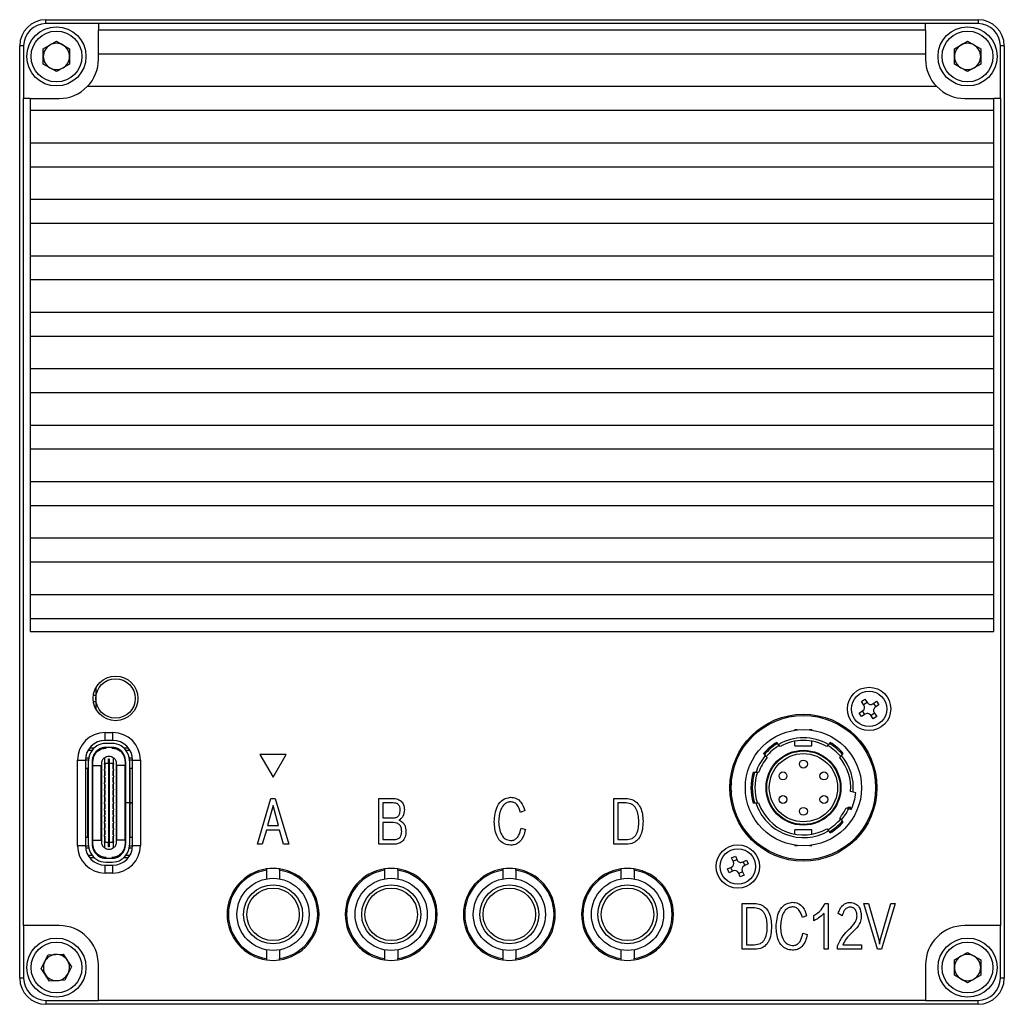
# Model space of a CAD drawing. Header units: millimetres. Extents: x 0 to 14371, y -50 to 237.
# Tile 4 of 4: x 14296 to 14371, y 101 to 176. Entities that reach past the tile are written whole.
import ezdxf

# ---------------------------------------------------------------- set-up
doc = ezdxf.new("R2010")
doc.units = ezdxf.units.MM
doc.layers.add('粗实线', color=7, linetype='Continuous', lineweight=50)

msp = doc.modelspace()

# ---------------------------------------------------------------- linework, layer by layer
at = {"layer": '粗实线', "lineweight": 30}
for p, q in [((14297.574, 175.373), (14297.574, 175.673)), ((14297.574, 175.673), (14368.574, 175.673)), ((14368.574, 175.673), (14368.574, 175.373)), ((14301.574, 175.373), (14297.574, 175.373)), ((14364.574, 175.373), (14301.574, 175.373)), ((14301.574, 175.373), (14301.574, 174.873)), ((14364.574, 174.873), (14301.574, 174.873)), ((14301.574, 173.073), (14301.574, 174.873)), ((14364.574, 174.873), (14364.574, 175.373)), ((14368.574, 175.373), (14364.574, 175.373)), ((14364.574, 174.873), (14364.574, 173.073)), ((14297.374, 173.451), (14298.374, 174.028)), ((14298.374, 174.028), (14299.374, 173.451)), ((14366.774, 173.451), (14367.774, 174.028)), ((14367.774, 174.028), (14368.774, 173.451)), ((14295.574, 102.673), (14295.574, 173.673)), ((14295.874, 173.673), (14295.574, 173.673)), ((14295.874, 173.673), (14295.874, 169.673)), ((14297.374, 172.296), (14297.374, 173.451)), ((14299.374, 173.451), (14299.374, 172.296)), ((14366.774, 172.296), (14366.774, 173.451)), ((14368.774, 173.451), (14368.774, 172.296)), ((14370.574, 173.673), (14370.274, 173.673)), ((14370.274, 169.673), (14370.274, 173.673)), ((14370.574, 173.673), (14370.574, 102.673)), ((14301.574, 173.073), (14364.574, 173.073)), ((14301.574, 172.673), (14301.574, 173.073)), ((14364.574, 173.073), (14364.574, 172.673)), ((14298.374, 171.719), (14297.374, 172.296)), ((14299.374, 172.296), (14298.374, 171.719)), ((14367.774, 171.719), (14366.774, 172.296)), ((14368.774, 172.296), (14367.774, 171.719)), ((14365.432, 170.573), (14300.716, 170.573)), ((14295.874, 106.673), (14295.874, 169.673)), ((14296.374, 169.673), (14295.874, 169.673)), ((14296.374, 169.673), (14296.374, 168.773)), ((14296.374, 169.673), (14298.574, 169.673)), ((14367.574, 169.673), (14369.774, 169.673)), ((14369.774, 168.773), (14369.774, 169.673)), ((14370.274, 169.673), (14369.774, 169.673)), ((14370.274, 169.673), (14370.274, 106.673)), ((14296.374, 168.773), (14369.774, 168.773)), ((14296.374, 168.773), (14296.374, 166.273)), ((14369.774, 166.273), (14369.774, 168.773)), ((14369.774, 166.273), (14296.374, 166.273)), ((14296.374, 166.273), (14296.374, 164.473)), ((14369.774, 164.473), (14369.774, 166.273)), ((14296.374, 164.473), (14369.774, 164.473)), ((14296.374, 164.473), (14296.374, 161.973)), ((14369.774, 161.973), (14369.774, 164.473)), ((14296.374, 161.973), (14296.374, 160.173)), ((14369.774, 161.973), (14296.374, 161.973)), ((14369.774, 160.173), (14369.774, 161.973)), ((14296.374, 160.173), (14369.774, 160.173)), ((14296.374, 160.173), (14296.374, 157.673)), ((14369.774, 157.673), (14369.774, 160.173)), ((14296.374, 157.673), (14296.374, 155.873)), ((14369.774, 157.673), (14296.374, 157.673)), ((14369.774, 155.873), (14369.774, 157.673)), ((14296.374, 155.873), (14369.774, 155.873)), ((14296.374, 155.873), (14296.374, 153.373)), ((14369.774, 153.373), (14369.774, 155.873)), ((14296.374, 153.373), (14296.374, 151.573)), ((14369.774, 153.373), (14296.374, 153.373)), ((14369.774, 151.573), (14369.774, 153.373)), ((14296.374, 151.573), (14369.774, 151.573)), ((14296.374, 151.573), (14296.374, 149.073)), ((14369.774, 149.073), (14369.774, 151.573)), ((14296.374, 149.073), (14296.374, 147.273)), ((14369.774, 149.073), (14296.374, 149.073)), ((14369.774, 147.273), (14369.774, 149.073)), ((14296.374, 147.273), (14369.774, 147.273)), ((14296.374, 147.273), (14296.374, 144.773)), ((14369.774, 144.773), (14369.774, 147.273)), ((14296.374, 144.773), (14296.374, 142.973)), ((14369.774, 144.773), (14296.374, 144.773)), ((14369.774, 142.973), (14369.774, 144.773)), ((14296.374, 142.973), (14369.774, 142.973)), ((14296.374, 142.973), (14296.374, 140.473)), ((14369.774, 140.473), (14369.774, 142.973)), ((14369.774, 140.473), (14296.374, 140.473)), ((14296.374, 140.473), (14296.374, 138.673)), ((14369.774, 138.673), (14369.774, 140.473)), ((14296.374, 138.673), (14369.774, 138.673)), ((14296.374, 138.673), (14296.374, 136.173)), ((14369.774, 136.173), (14369.774, 138.673)), ((14369.774, 136.173), (14296.374, 136.173)), ((14296.374, 136.173), (14296.374, 134.373)), ((14369.774, 134.373), (14369.774, 136.173)), ((14296.374, 134.373), (14369.774, 134.373)), ((14296.374, 134.373), (14296.374, 131.873)), ((14369.774, 131.873), (14369.774, 134.373)), ((14369.774, 131.873), (14296.374, 131.873)), ((14296.374, 131.873), (14296.374, 130.073)), ((14369.774, 130.073), (14369.774, 131.873)), ((14296.374, 130.073), (14369.774, 130.073)), ((14296.374, 130.073), (14296.374, 129.073)), ((14369.774, 129.073), (14369.774, 130.073)), ((14296.374, 129.073), (14369.774, 129.073)), ((14301.374, 124.773), (14301.374, 123.973)), ((14301.192, 124.223), (14301.374, 124.223)), ((14301.374, 123.973), (14301.374, 123.173)), ((14359.69, 123.743), (14359.954, 123.924)), ((14359.954, 123.924), (14360.146, 123.643)), ((14360.563, 123.565), (14360.844, 123.757)), ((14360.844, 123.757), (14361.024, 123.493)), ((14301.374, 123.723), (14301.192, 123.723)), ((14359.523, 122.854), (14359.804, 123.046)), ((14359.882, 123.463), (14359.69, 123.743)), ((14359.942, 122.753), (14359.762, 123.017)), ((14359.853, 123.505), (14360.117, 123.686)), ((14360.606, 123.594), (14360.786, 123.33)), ((14361.024, 123.493), (14360.744, 123.301)), ((14359.704, 122.59), (14359.523, 122.854)), ((14359.985, 122.782), (14359.704, 122.59)), ((14360.594, 122.423), (14360.402, 122.703)), ((14360.695, 122.842), (14360.431, 122.661)), ((14360.858, 122.604), (14360.594, 122.423)), ((14360.666, 122.884), (14360.858, 122.604)), ((14354.804, 121.573), (14354.624, 121.573)), ((14354.624, 121.55), (14354.624, 121.573)), ((14355.924, 121.573), (14355.744, 121.573)), ((14355.924, 121.573), (14355.924, 121.55)), ((14302.074, 121.373), (14302.674, 121.373)), ((14302.074, 120.773), (14302.074, 121.373)), ((14302.674, 120.773), (14302.074, 120.773)), ((14302.674, 120.773), (14302.674, 121.373)), ((14300.787, 120.043), (14301.099, 120.043)), ((14301.237, 120.193), (14300.889, 120.193)), ((14302.624, 120.543), (14302.124, 120.543)), ((14302.624, 120.243), (14302.124, 120.243)), ((14303.859, 120.193), (14303.511, 120.193)), ((14303.649, 120.043), (14303.961, 120.043)), ((14353.365, 120.459), (14353.235, 120.615)), ((14353.496, 120.304), (14353.365, 120.459)), ((14354.624, 120.373), (14354.624, 120.714)), ((14354.624, 120.373), (14355.924, 120.373)), ((14355.924, 120.373), (14355.924, 120.714)), ((14357.183, 120.459), (14357.052, 120.304)), ((14357.313, 120.615), (14357.183, 120.459)), ((14299.974, 112.773), (14299.974, 119.273)), ((14299.974, 119.273), (14300.574, 119.273)), ((14300.574, 119.293), (14300.804, 119.293)), ((14300.574, 119.273), (14300.574, 112.773)), ((14300.584, 119.443), (14300.828, 119.443)), ((14301.106, 119.293), (14301.159, 119.293)), ((14302.024, 119.458), (14302.024, 119.018)), ((14302.349, 119.368), (14302.399, 119.368)), ((14302.349, 119.018), (14302.349, 119.368)), ((14302.399, 119.368), (14302.399, 119.018)), ((14302.724, 119.018), (14302.724, 119.458)), ((14303.589, 119.293), (14303.642, 119.293)), ((14303.92, 119.443), (14304.164, 119.443)), ((14303.944, 119.293), (14304.174, 119.293)), ((14304.174, 119.273), (14304.774, 119.273)), ((14304.174, 112.773), (14304.174, 119.273)), ((14304.774, 119.273), (14304.774, 112.773)), ((14315.874, 119.705), (14313.874, 119.705)), ((14313.874, 119.705), (14314.874, 117.973)), ((14314.874, 117.973), (14315.874, 119.705)), ((14352.239, 119.779), (14352.369, 119.624)), ((14352.369, 119.624), (14352.5, 119.468)), ((14358.048, 119.468), (14358.178, 119.624)), ((14358.178, 119.624), (14358.309, 119.779)), ((14300.574, 118.673), (14300.774, 118.673)), ((14300.774, 113.373), (14300.774, 118.673)), ((14300.774, 118.673), (14300.794, 118.673)), ((14300.794, 119.117), (14300.794, 112.929)), ((14301.094, 119.117), (14301.094, 112.929)), ((14301.154, 118.873), (14301.094, 118.873)), ((14301.144, 112.947), (14301.144, 119.1)), ((14301.154, 113.173), (14301.154, 118.873)), ((14301.154, 118.873), (14301.764, 118.873)), ((14301.764, 118.873), (14301.764, 113.173)), ((14301.764, 118.873), (14301.774, 118.873)), ((14301.774, 118.873), (14301.774, 113.173)), ((14301.774, 118.873), (14301.824, 118.873)), ((14301.824, 113.013), (14301.824, 119.033)), ((14302.349, 119.018), (14302.024, 119.018)), ((14302.024, 118.973), (14302.024, 119.018)), ((14302.024, 118.973), (14302.064, 118.973)), ((14302.024, 118.973), (14302.024, 118.573)), ((14302.064, 118.573), (14302.024, 118.573)), ((14302.024, 118.473), (14302.024, 118.573)), ((14302.064, 118.973), (14302.064, 118.573)), ((14302.349, 119.018), (14302.349, 113.028)), ((14302.399, 119.018), (14302.349, 119.018)), ((14302.724, 119.018), (14302.399, 119.018)), ((14302.399, 119.018), (14302.399, 113.028)), ((14302.684, 118.573), (14302.684, 118.973)), ((14302.684, 118.973), (14302.724, 118.973)), ((14302.724, 118.573), (14302.684, 118.573)), ((14302.724, 119.018), (14302.724, 118.973)), ((14302.724, 118.573), (14302.724, 118.973)), ((14302.724, 118.573), (14302.724, 118.473)), ((14302.924, 119.033), (14302.924, 113.013)), ((14302.924, 118.873), (14302.974, 118.873)), ((14302.974, 113.173), (14302.974, 118.873)), ((14302.974, 118.873), (14302.984, 118.873)), ((14302.984, 113.173), (14302.984, 118.873)), ((14303.594, 118.873), (14302.984, 118.873)), ((14303.594, 118.873), (14303.594, 113.173)), ((14303.654, 118.873), (14303.594, 118.873)), ((14303.604, 119.1), (14303.604, 112.947)), ((14303.654, 116.027), (14303.654, 119.117)), ((14303.954, 116.027), (14303.954, 119.117)), ((14303.954, 118.673), (14303.974, 118.673)), ((14303.974, 118.673), (14303.974, 116.028)), ((14303.974, 118.673), (14304.174, 118.673)), ((14302.024, 118.473), (14302.064, 118.473)), ((14302.024, 118.473), (14302.024, 118.073)), ((14302.064, 118.073), (14302.024, 118.073)), ((14302.024, 117.973), (14302.024, 118.073)), ((14302.024, 117.973), (14302.064, 117.973)), ((14302.024, 117.973), (14302.024, 117.573)), ((14302.064, 118.473), (14302.064, 118.073)), ((14302.064, 117.973), (14302.064, 117.573)), ((14302.684, 118.473), (14302.724, 118.473)), ((14302.684, 118.073), (14302.684, 118.473)), ((14302.724, 118.073), (14302.684, 118.073)), ((14302.684, 117.973), (14302.724, 117.973)), ((14302.684, 117.573), (14302.684, 117.973)), ((14302.724, 118.073), (14302.724, 118.473)), ((14302.724, 118.073), (14302.724, 117.973)), ((14302.724, 117.573), (14302.724, 117.973)), ((14351.652, 118.323), (14351.443, 118.323)), ((14351.863, 118.323), (14351.652, 118.323)), ((14302.064, 117.573), (14302.024, 117.573)), ((14302.024, 117.473), (14302.024, 117.573)), ((14302.024, 117.473), (14302.064, 117.473)), ((14302.024, 117.473), (14302.024, 117.073)), ((14302.024, 116.973), (14302.024, 117.073)), ((14302.064, 117.073), (14302.024, 117.073)), ((14302.064, 117.473), (14302.064, 117.073)), ((14302.724, 117.573), (14302.684, 117.573)), ((14302.684, 117.473), (14302.724, 117.473)), ((14302.684, 117.073), (14302.684, 117.473)), ((14302.724, 117.073), (14302.684, 117.073)), ((14302.724, 117.573), (14302.724, 117.473)), ((14302.724, 117.073), (14302.724, 117.473)), ((14302.724, 117.073), (14302.724, 116.973)), ((14302.024, 116.973), (14302.064, 116.973)), ((14302.024, 116.973), (14302.024, 116.573)), ((14302.024, 116.473), (14302.024, 116.573)), ((14302.064, 116.573), (14302.024, 116.573)), ((14302.024, 116.473), (14302.064, 116.473)), ((14302.024, 116.473), (14302.024, 116.073)), ((14302.064, 116.973), (14302.064, 116.573)), ((14302.064, 116.473), (14302.064, 116.073)), ((14302.684, 116.973), (14302.724, 116.973)), ((14302.684, 116.573), (14302.684, 116.973)), ((14302.724, 116.573), (14302.684, 116.573)), ((14302.684, 116.473), (14302.724, 116.473)), ((14302.684, 116.073), (14302.684, 116.473)), ((14302.724, 116.573), (14302.724, 116.973)), ((14302.724, 116.573), (14302.724, 116.473)), ((14302.724, 116.073), (14302.724, 116.473)), ((14313.699, 112.861), (14314.712, 116.361)), ((14314.712, 116.361), (14315.029, 116.361)), ((14315.029, 116.361), (14316.072, 112.861)), ((14322.919, 116.361), (14323.992, 116.361)), ((14322.919, 112.861), (14322.919, 116.361)), ((14340.825, 116.361), (14341.772, 116.361)), ((14340.825, 112.861), (14340.825, 116.361)), ((14359.059, 116.832), (14358.862, 116.885)), ((14359.255, 116.78), (14359.059, 116.832)), ((14302.024, 115.973), (14302.024, 116.073)), ((14302.064, 116.073), (14302.024, 116.073)), ((14302.024, 115.973), (14302.064, 115.973)), ((14302.024, 115.973), (14302.024, 115.573)), ((14302.064, 115.573), (14302.024, 115.573)), ((14302.024, 115.473), (14302.024, 115.573)), ((14302.064, 115.973), (14302.064, 115.573)), ((14302.724, 116.073), (14302.684, 116.073)), ((14302.684, 115.973), (14302.724, 115.973)), ((14302.684, 115.573), (14302.684, 115.973)), ((14302.724, 115.573), (14302.684, 115.573)), ((14302.724, 116.073), (14302.724, 115.973)), ((14302.724, 115.573), (14302.724, 115.973)), ((14302.724, 115.573), (14302.724, 115.473)), ((14303.954, 116.027), (14303.654, 116.027)), ((14303.654, 116.027), (14303.654, 116.018)), ((14303.654, 116.018), (14303.654, 116.017)), ((14303.954, 116.018), (14303.654, 116.018)), ((14303.654, 112.929), (14303.654, 116.017)), ((14303.954, 116.017), (14303.654, 116.017)), ((14303.954, 116.028), (14303.974, 116.028)), ((14303.954, 116.027), (14303.954, 116.018)), ((14303.954, 116.018), (14303.954, 116.017)), ((14303.954, 116.018), (14303.974, 116.018)), ((14303.954, 112.929), (14303.954, 116.017)), ((14304.174, 116.028), (14303.974, 116.028)), ((14303.974, 116.018), (14303.974, 113.373)), ((14303.974, 116.018), (14304.174, 116.018)), ((14304.049, 116.018), (14304.049, 116.028)), ((14314.873, 115.823), (14314.452, 114.302)), ((14315.286, 114.302), (14314.873, 115.823)), ((14324.029, 116.01), (14323.246, 116.01)), ((14323.246, 116.01), (14323.246, 114.878)), ((14341.146, 116.01), (14341.146, 113.216)), ((14341.764, 116.01), (14341.146, 116.01)), ((14351.443, 116.023), (14351.652, 116.023)), ((14351.652, 116.023), (14351.863, 116.023)), ((14358.526, 115.629), (14358.722, 115.577)), ((14358.656, 115.673), (14358.622, 115.599)), ((14358.874, 115.673), (14358.656, 115.673)), ((14358.722, 115.577), (14358.918, 115.524)), ((14302.024, 115.473), (14302.064, 115.473)), ((14302.024, 115.473), (14302.024, 115.073)), ((14302.064, 115.073), (14302.024, 115.073)), ((14302.024, 114.973), (14302.024, 115.073)), ((14302.024, 114.973), (14302.064, 114.973)), ((14302.024, 114.973), (14302.024, 114.573)), ((14302.064, 115.473), (14302.064, 115.073)), ((14302.064, 114.973), (14302.064, 114.573)), ((14302.684, 115.473), (14302.724, 115.473)), ((14302.684, 115.073), (14302.684, 115.473)), ((14302.724, 115.073), (14302.684, 115.073)), ((14302.684, 114.973), (14302.724, 114.973)), ((14302.684, 114.573), (14302.684, 114.973)), ((14302.724, 115.073), (14302.724, 115.473)), ((14302.724, 115.073), (14302.724, 114.973)), ((14302.724, 114.573), (14302.724, 114.973)), ((14323.246, 114.878), (14324.066, 114.878)), ((14334.046, 115.425), (14333.726, 115.276)), ((14358.178, 114.723), (14358.048, 114.879)), ((14302.064, 114.573), (14302.024, 114.573)), ((14302.024, 114.473), (14302.024, 114.573)), ((14302.024, 114.473), (14302.064, 114.473)), ((14302.024, 114.473), (14302.024, 114.073)), ((14302.064, 114.073), (14302.024, 114.073)), ((14302.024, 113.973), (14302.024, 114.073)), ((14302.064, 114.473), (14302.064, 114.073)), ((14302.724, 114.573), (14302.684, 114.573)), ((14302.684, 114.473), (14302.724, 114.473)), ((14302.684, 114.073), (14302.684, 114.473)), ((14302.724, 114.073), (14302.684, 114.073)), ((14302.724, 114.573), (14302.724, 114.473)), ((14302.724, 114.073), (14302.724, 114.473)), ((14302.724, 114.073), (14302.724, 113.973)), ((14314.452, 114.302), (14315.286, 114.302)), ((14324.059, 114.513), (14323.246, 114.513)), ((14323.246, 114.513), (14323.246, 113.216)), ((14333.763, 114.097), (14334.09, 113.984)), ((14357.052, 114.043), (14357.183, 113.888)), ((14358.309, 114.568), (14358.178, 114.723)), ((14300.774, 113.373), (14300.574, 113.373)), ((14300.794, 113.373), (14300.774, 113.373)), ((14302.024, 113.973), (14302.064, 113.973)), ((14302.024, 113.973), (14302.024, 113.573)), ((14302.024, 113.473), (14302.024, 113.573)), ((14302.064, 113.573), (14302.024, 113.573)), ((14302.024, 113.473), (14302.064, 113.473)), ((14302.024, 113.473), (14302.024, 113.073)), ((14302.064, 113.973), (14302.064, 113.573)), ((14302.064, 113.473), (14302.064, 113.073)), ((14302.684, 113.973), (14302.724, 113.973)), ((14302.684, 113.573), (14302.684, 113.973)), ((14302.724, 113.573), (14302.684, 113.573)), ((14302.684, 113.473), (14302.724, 113.473)), ((14302.684, 113.073), (14302.684, 113.473)), ((14302.724, 113.573), (14302.724, 113.973)), ((14302.724, 113.573), (14302.724, 113.473)), ((14302.724, 113.073), (14302.724, 113.473)), ((14303.974, 113.373), (14303.954, 113.373)), ((14304.174, 113.373), (14303.974, 113.373)), ((14314.362, 113.937), (14314.053, 112.861)), ((14315.376, 113.937), (14314.362, 113.937)), ((14315.681, 112.861), (14315.376, 113.937)), ((14355.924, 113.973), (14354.624, 113.973)), ((14354.624, 113.633), (14354.624, 113.973)), ((14355.924, 113.633), (14355.924, 113.973)), ((14357.183, 113.888), (14357.313, 113.732)), ((14299.974, 112.773), (14300.574, 112.773)), ((14300.574, 112.753), (14300.804, 112.753)), ((14300.584, 112.603), (14300.828, 112.603)), ((14301.094, 113.173), (14301.154, 113.173)), ((14301.106, 112.753), (14301.159, 112.753)), ((14301.154, 113.173), (14301.764, 113.173)), ((14301.774, 113.173), (14301.764, 113.173)), ((14301.824, 113.173), (14301.774, 113.173)), ((14302.064, 113.073), (14302.024, 113.073)), ((14302.024, 113.028), (14302.024, 113.073)), ((14302.024, 113.028), (14302.349, 113.028)), ((14302.024, 113.028), (14302.024, 112.589)), ((14302.349, 112.678), (14302.349, 113.028)), ((14302.399, 113.028), (14302.349, 113.028)), ((14302.399, 112.678), (14302.349, 112.678)), ((14302.399, 113.028), (14302.724, 113.028)), ((14302.399, 113.028), (14302.399, 112.678)), ((14302.724, 113.073), (14302.684, 113.073)), ((14302.724, 113.073), (14302.724, 113.028)), ((14302.724, 112.589), (14302.724, 113.028)), ((14302.974, 113.173), (14302.924, 113.173)), ((14302.984, 113.173), (14302.974, 113.173)), ((14303.594, 113.173), (14302.984, 113.173)), ((14303.589, 112.753), (14303.642, 112.753)), ((14303.594, 113.173), (14303.654, 113.173)), ((14303.92, 112.603), (14304.164, 112.603)), ((14303.944, 112.753), (14304.174, 112.753)), ((14304.174, 112.773), (14304.774, 112.773)), ((14314.053, 112.861), (14313.699, 112.861)), ((14316.072, 112.861), (14315.681, 112.861)), ((14324.074, 112.861), (14322.919, 112.861)), ((14323.246, 113.216), (14324.096, 113.216)), ((14341.749, 112.861), (14340.825, 112.861)), ((14341.146, 113.216), (14341.749, 113.216)), ((14354.624, 112.773), (14354.624, 112.796)), ((14354.624, 112.773), (14354.804, 112.773)), ((14355.744, 112.773), (14355.924, 112.773)), ((14355.924, 112.773), (14355.924, 112.796)), ((14301.099, 112.003), (14300.787, 112.003)), ((14300.889, 111.853), (14301.237, 111.853)), ((14302.124, 111.803), (14302.624, 111.803)), ((14303.511, 111.853), (14303.859, 111.853)), ((14303.961, 112.003), (14303.649, 112.003)), ((14349.795, 111.834), (14350.086, 111.967)), ((14349.937, 111.525), (14349.795, 111.834)), ((14350.086, 111.967), (14350.227, 111.658)), ((14302.074, 110.673), (14302.074, 111.273)), ((14302.074, 111.273), (14302.674, 111.273)), ((14302.124, 111.503), (14302.624, 111.503)), ((14302.674, 110.673), (14302.674, 111.273)), ((14349.48, 110.985), (14349.789, 111.127)), ((14349.876, 110.815), (14349.743, 111.105)), ((14349.915, 111.571), (14350.206, 111.705)), ((14350.625, 111.511), (14350.934, 111.653)), ((14350.672, 111.532), (14350.805, 111.241)), ((14351.068, 111.362), (14350.759, 111.22)), ((14350.934, 111.653), (14351.068, 111.362)), ((14302.674, 110.673), (14302.074, 110.673)), ((14314.374, 110.988), (14314.374, 110.886)), ((14314.374, 110.886), (14314.374, 110.228)), ((14315.374, 110.886), (14315.374, 110.988)), ((14315.374, 110.886), (14315.374, 110.228)), ((14323.374, 110.988), (14323.374, 110.886)), ((14323.374, 110.886), (14323.374, 110.228)), ((14324.374, 110.886), (14324.374, 110.988)), ((14324.374, 110.886), (14324.374, 110.228)), ((14332.374, 110.988), (14332.374, 110.886)), ((14332.374, 110.886), (14332.374, 110.228)), ((14333.374, 110.886), (14333.374, 110.988)), ((14333.374, 110.886), (14333.374, 110.228)), ((14341.374, 110.988), (14341.374, 110.886)), ((14341.374, 110.886), (14341.374, 110.228)), ((14342.374, 110.886), (14342.374, 110.988)), ((14342.374, 110.886), (14342.374, 110.228)), ((14349.614, 110.694), (14349.48, 110.985)), ((14349.923, 110.836), (14349.614, 110.694)), ((14350.462, 110.38), (14350.32, 110.689)), ((14350.633, 110.775), (14350.342, 110.642)), ((14350.753, 110.513), (14350.462, 110.38)), ((14350.611, 110.822), (14350.753, 110.513)), ((14350.608, 108.361), (14351.555, 108.361)), ((14350.608, 104.861), (14350.608, 108.361)), ((14351.547, 108.01), (14350.928, 108.01)), ((14350.928, 108.01), (14350.928, 105.216)), ((14356.905, 108.361), (14357.158, 108.361)), ((14357.158, 108.361), (14357.158, 104.861)), ((14359.883, 108.361), (14360.23, 108.361)), ((14360.911, 104.871), (14359.883, 108.361)), ((14360.23, 108.361), (14361.008, 105.615)), ((14361.146, 105.624), (14361.925, 108.361)), ((14362.271, 108.361), (14361.221, 104.871)), ((14361.925, 108.361), (14362.271, 108.361)), ((14355.515, 107.425), (14355.195, 107.276)), ((14356.055, 107.042), (14356.055, 107.444)), ((14356.841, 104.861), (14356.841, 107.603)), ((14358.217, 107.425), (14357.922, 107.594)), ((14298.574, 106.673), (14295.874, 106.673)), ((14295.874, 106.673), (14295.874, 102.673)), ((14370.274, 106.673), (14367.574, 106.673)), ((14370.274, 102.673), (14370.274, 106.673)), ((14355.232, 106.097), (14355.56, 105.984)), ((14350.928, 105.216), (14351.532, 105.216)), ((14357.878, 104.861), (14357.878, 105.132)), ((14358.269, 105.216), (14359.696, 105.216)), ((14359.696, 105.216), (14359.696, 104.861)), ((14361.008, 105.615), (14361.072, 105.245)), ((14361.072, 105.245), (14361.146, 105.624)), ((14297.221, 103.41), (14297.742, 104.44)), ((14297.742, 104.44), (14298.895, 104.504)), ((14298.895, 104.504), (14299.527, 103.537)), ((14314.374, 104.819), (14314.374, 104.16)), ((14315.374, 104.819), (14315.374, 104.16)), ((14323.374, 104.819), (14323.374, 104.16)), ((14324.374, 104.819), (14324.374, 104.16)), ((14332.374, 104.819), (14332.374, 104.16)), ((14333.374, 104.819), (14333.374, 104.16)), ((14341.374, 104.819), (14341.374, 104.16)), ((14342.374, 104.819), (14342.374, 104.16)), ((14351.532, 104.861), (14350.608, 104.861)), ((14357.158, 104.861), (14356.841, 104.861)), ((14359.696, 104.861), (14357.878, 104.861)), ((14361.221, 104.871), (14360.911, 104.871)), ((14366.774, 104.051), (14367.774, 104.628)), ((14367.774, 104.628), (14368.774, 104.051)), ((14299.527, 103.537), (14299.006, 102.507)), ((14301.574, 100.973), (14301.574, 103.673)), ((14314.374, 104.16), (14314.374, 104.059)), ((14315.374, 104.059), (14315.374, 104.16)), ((14323.374, 104.16), (14323.374, 104.059)), ((14324.374, 104.059), (14324.374, 104.16)), ((14332.374, 104.16), (14332.374, 104.059)), ((14333.374, 104.059), (14333.374, 104.16)), ((14341.374, 104.16), (14341.374, 104.059)), ((14342.374, 104.059), (14342.374, 104.16)), ((14364.574, 103.673), (14364.574, 100.973)), ((14366.774, 102.896), (14366.774, 104.051)), ((14368.774, 104.051), (14368.774, 102.896)), ((14297.853, 102.443), (14297.221, 103.41)), ((14367.774, 102.319), (14366.774, 102.896)), ((14368.774, 102.896), (14367.774, 102.319)), ((14295.874, 102.673), (14295.574, 102.673)), ((14299.006, 102.507), (14297.853, 102.443)), ((14370.574, 102.673), (14370.274, 102.673)), ((14297.574, 100.973), (14297.574, 100.673)), ((14297.574, 100.973), (14301.574, 100.973)), ((14368.574, 100.673), (14297.574, 100.673)), ((14364.574, 100.973), (14301.574, 100.973)), ((14364.574, 100.973), (14368.574, 100.973)), ((14368.574, 100.673), (14368.574, 100.973))]:
    msp.add_line(p, q, dxfattribs=at)
at = {"layer": '粗实线', "lineweight": 30, "flags": 128}
for points in [[(14302.203, 120.243), (14302.183, 120.235), (14302.103, 120.193)], [(14302.645, 120.193), (14302.565, 120.235), (14302.545, 120.243)]]:
    msp.add_lwpolyline(points, dxfattribs=at)
at = {"layer": '粗实线', "lineweight": 30}
for centre, radius in [((14298.374, 172.873), 2.25), ((14298.374, 172.873), 1.937), ((14367.774, 172.873), 2.25), ((14367.774, 172.873), 1.938), ((14302.874, 123.973), 1.7), ((14302.874, 123.973), 1.5), ((14360.274, 123.173), 1.65), ((14360.274, 123.173), 1.35), ((14355.274, 117.173), 5.6), ((14355.274, 117.173), 5.5), ((14355.274, 117.173), 4.425), ((14355.274, 117.173), 2.85), ((14355.274, 117.173), 2.8), ((14355.274, 117.173), 2.6), ((14355.274, 118.973), 0.3), ((14353.715, 118.073), 0.3), ((14356.833, 118.073), 0.3), ((14353.715, 116.273), 0.3), ((14356.833, 116.273), 0.3), ((14355.274, 115.373), 0.3), ((14350.274, 111.173), 1.65), ((14350.274, 111.173), 1.35), ((14314.874, 107.523), 2.75), ((14323.874, 107.523), 2.75), ((14332.874, 107.523), 2.75), ((14341.874, 107.523), 2.75), ((14314.874, 107.523), 2.25), ((14314.874, 107.523), 2), ((14323.874, 107.523), 2.25), ((14323.874, 107.523), 2), ((14332.874, 107.523), 2.25), ((14332.874, 107.523), 2), ((14341.874, 107.523), 2.25), ((14341.874, 107.523), 2), ((14298.374, 103.473), 2.25), ((14298.374, 103.473), 1.938), ((14367.774, 103.473), 2.25), ((14367.774, 103.473), 1.938)]:
    msp.add_circle(centre, radius, dxfattribs=at)
for centre, radius, start, end in [((14297.574, 173.673), 2, 90, 180), ((14368.574, 173.673), 2, 0, 90), ((14297.574, 173.673), 1.7, 90, 180), ((14368.574, 173.673), 1.7, 0, 90), ((14298.374, 172.873), 1, 120, 180), ((14298.374, 172.873), 1, 60, 120), ((14298.374, 172.873), 1, 0, 60), ((14367.774, 172.873), 1, 120, 180), ((14367.774, 172.873), 1, 60, 120), ((14367.774, 172.873), 1, 0, 60), ((14298.374, 172.873), 1, 180, 240), ((14298.374, 172.873), 1, 300, 0), ((14298.574, 172.673), 3, 315.573, 0), ((14367.574, 172.673), 3, 180, 224.427), ((14367.774, 172.873), 1, 180, 240), ((14367.774, 172.873), 1, 300, 0), ((14298.374, 172.873), 1, 240, 300), ((14367.774, 172.873), 1, 240, 300), ((14298.574, 172.673), 3, 270, 315.573), ((14367.574, 172.673), 3, 224.427, 270), ((14359.635, 123.293), 0.3, 304.39039, 34.39039), ((14360.394, 123.813), 0.3, 214.39039, 304.39039), ((14360.913, 123.054), 0.3, 124.39039, 214.39039), ((14360.154, 122.534), 0.3, 34.39039, 124.39039), ((14302.074, 119.273), 2.1, 90, 180), ((14302.074, 119.273), 1.5, 90, 180), ((14302.674, 119.273), 2.1, 0, 90), ((14302.674, 119.273), 1.5, 0, 90), ((14355.274, 117.173), 3.8, 59.84903, 120.15097), ((14355.274, 117.173), 3.6, 60.40212, 119.59788), ((14302.124, 119.243), 1.3, 90, 153.2345), ((14302.124, 119.243), 1, 90, 153.2345), ((14302.624, 119.243), 1.3, 26.7655, 90), ((14302.624, 119.243), 1, 26.7655, 90), ((14355.274, 117.173), 4, 120.64796, 139.35204), ((14355.274, 117.173), 3.9, 120.40593, 139.59407), ((14355.274, 117.173), 3.7, 119.67202, 140.29189), ((14355.274, 117.173), 3.7, 39.82361, 60.22833), ((14355.274, 117.173), 3.9, 40.40593, 59.59407), ((14355.274, 117.173), 4, 40.64796, 59.35204), ((14302.374, 119.117), 1.58, 153.2345, 180), ((14302.374, 119.117), 1.28, 153.2345, 180), ((14302.374, 119.117), 1.28, 0, 26.7655), ((14302.374, 119.117), 1.58, 0, 26.7655), ((14355.274, 117.173), 3.8, 139.84903, 162.38427), ((14355.274, 117.173), 3.6, 140.40212, 161.37067), ((14355.274, 117.173), 3.6, 355.40212, 39.59788), ((14355.274, 117.173), 3.8, 354.84903, 40.15097), ((14355.274, 117.173), 4, 163.29166, 196.70834), ((14355.274, 117.173), 3.9, 162.85015, 197.14985), ((14355.274, 117.173), 3.7, 161.53705, 198.38085), ((14350.474, 117.173), 0.75, 157.408, 202.592), ((14355.274, 117.173), 4, 335.64796, 354.35204), ((14355.274, 117.173), 3.8, 197.61573, 300.15097), ((14355.274, 117.173), 3.6, 198.62933, 299.59788), ((14355.274, 117.173), 3.6, 320.40212, 334.59788), ((14355.274, 117.173), 3.8, 319.84903, 335.15097), ((14355.274, 117.173), 3.9, 335.40593, 337.38014), ((14355.274, 117.173), 3.7, 299.74813, 320.31958), ((14355.274, 117.173), 3.9, 300.40593, 319.59407), ((14355.274, 117.173), 4, 300.64796, 319.35204), ((14302.074, 112.773), 2.1, 180, 270), ((14302.074, 112.773), 1.5, 180, 270), ((14302.374, 112.929), 1.58, 180, 206.7655), ((14302.374, 112.929), 1.28, 180, 206.7655), ((14302.674, 112.773), 2.1, 270, 0), ((14302.674, 112.773), 1.5, 270, 0), ((14302.374, 112.929), 1.28, 333.2345, 0), ((14302.374, 112.929), 1.58, 333.2345, 0), ((14302.124, 112.803), 1.3, 206.7655, 270), ((14302.124, 112.803), 1, 206.7655, 270), ((14302.624, 112.803), 1, 270, 333.2345), ((14302.624, 112.803), 1.3, 270, 333.2345), ((14314.874, 107.523), 3.5, 81.78679, 98.21321), ((14323.874, 107.523), 3.5, 81.78679, 98.21321), ((14332.874, 107.523), 3.5, 81.78679, 98.21321), ((14341.874, 107.523), 3.5, 81.78679, 98.21321), ((14349.664, 111.4), 0.3, 294.66172, 24.66172), ((14350.5, 111.783), 0.3, 204.66172, 294.66172), ((14350.884, 110.947), 0.3, 114.66172, 204.66172), ((14314.874, 107.523), 3.5, 98.21321, 261.78679), ((14314.874, 107.523), 3.4, 98.45652, 261.54348), ((14314.874, 107.523), 3.5, 278.21321, 81.78679), ((14314.874, 107.523), 3.4, 278.45652, 81.54348), ((14323.874, 107.523), 3.5, 98.21321, 261.78679), ((14323.874, 107.523), 3.4, 98.45652, 261.54348), ((14323.874, 107.523), 3.5, 278.21321, 81.78679), ((14323.874, 107.523), 3.4, 278.45652, 81.54348), ((14332.874, 107.523), 3.5, 98.21321, 261.78679), ((14332.874, 107.523), 3.4, 98.45652, 261.54348), ((14332.874, 107.523), 3.5, 278.21321, 81.78679), ((14332.874, 107.523), 3.4, 278.45652, 81.54348), ((14341.874, 107.523), 3.5, 98.21321, 261.78679), ((14341.874, 107.523), 3.4, 98.45652, 261.54348), ((14341.874, 107.523), 3.5, 278.21321, 81.78679), ((14341.874, 107.523), 3.4, 278.45652, 81.54348), ((14350.048, 110.563), 0.3, 24.66172, 114.66172), ((14298.574, 103.673), 3, 0, 90), ((14367.574, 103.673), 3, 90, 180), ((14298.374, 103.473), 1, 93.15762, 153.15762), ((14298.374, 103.473), 1, 33.15762, 93.15762), ((14367.774, 103.473), 1, 120, 180), ((14367.774, 103.473), 1, 60, 120), ((14367.774, 103.473), 1, 0, 60), ((14298.374, 103.473), 1, 153.15762, 213.15762), ((14298.374, 103.473), 1, 333.15762, 33.15762), ((14314.874, 107.523), 3.5, 261.78679, 278.21321), ((14323.874, 107.523), 3.5, 261.78679, 278.21321), ((14332.874, 107.523), 3.5, 261.78679, 278.21321), ((14341.874, 107.523), 3.5, 261.78679, 278.21321), ((14298.374, 103.473), 1, 213.15762, 273.15762), ((14298.374, 103.473), 1, 273.15762, 333.15762), ((14367.774, 103.473), 1, 180, 240), ((14367.774, 103.473), 1, 300, 0), ((14297.574, 102.673), 2, 180, 270), ((14297.574, 102.673), 1.7, 180, 270), ((14367.774, 103.473), 1, 240, 300), ((14368.574, 102.673), 2, 270, 0), ((14368.574, 102.673), 1.7, 270, 0)]:
    msp.add_arc(centre, radius, start, end, dxfattribs=at)
for points, knots in [([(14301.251, 119.601), (14301.297, 119.686), (14301.39, 119.854), (14301.613, 120.043), (14301.876, 120.169), (14302.068, 120.185), (14302.164, 120.193)], [0, 0, 0, 0, 0.250001, 0.5, 0.749999, 1, 1, 1, 1]), ([(14302.584, 120.193), (14302.68, 120.185), (14302.872, 120.169), (14303.135, 120.043), (14303.358, 119.854), (14303.451, 119.686), (14303.497, 119.601)], [0, 0, 0, 0, 0.250001, 0.500001, 0.749999, 1, 1, 1, 1]), ([(14301.144, 119.1), (14301.149, 119.186), (14301.158, 119.359), (14301.22, 119.521), (14301.251, 119.601)], [0, 0, 0, 0, 0.500002, 1, 1, 1, 1]), ([(14301.824, 119.033), (14301.827, 119.074), (14301.832, 119.155), (14301.873, 119.27), (14301.935, 119.375), (14301.994, 119.43), (14302.024, 119.458)], [0, 0, 0, 0, 0.25, 0.499999, 0.750001, 1, 1, 1, 1]), ([(14302.024, 119.458), (14302.077, 119.493), (14302.183, 119.564), (14302.374, 119.593), (14302.565, 119.564), (14302.671, 119.493), (14302.724, 119.458)], [0, 0, 0, 0, 0.25, 0.5, 0.75, 1, 1, 1, 1]), ([(14302.724, 119.458), (14302.753, 119.43), (14302.813, 119.375), (14302.875, 119.27), (14302.916, 119.155), (14302.921, 119.074), (14302.924, 119.033)], [0, 0, 0, 0, 0.249999, 0.5000009, 0.7500008, 1, 1, 1, 1]), ([(14303.497, 119.601), (14303.528, 119.521), (14303.59, 119.359), (14303.599, 119.186), (14303.604, 119.1)], [0, 0, 0, 0, 0.499998, 1, 1, 1, 1]), ([(14323.992, 116.361), (14324.122, 116.35), (14324.383, 116.329), (14324.7, 116.115), (14324.849, 115.806), (14324.869, 115.602), (14324.879, 115.5)], [0, 0, 0, 0, 0.280638, 0.559057, 0.779105, 1, 1, 1, 1]), ([(14331.724, 114.569), (14331.739, 114.776), (14331.769, 115.191), (14331.942, 115.788), (14332.335, 116.319), (14332.75, 116.404), (14332.958, 116.446)], [0, 0, 0, 0, 0.251378, 0.502234, 0.751238, 1, 1, 1, 1]), ([(14332.958, 116.446), (14333.111, 116.43), (14333.416, 116.4), (14333.852, 116.029), (14333.972, 115.655), (14334.046, 115.425)], [0, 0, 0, 0, 0.280108, 0.559696, 1, 1, 1, 1]), ([(14341.772, 116.361), (14341.922, 116.343), (14342.223, 116.307), (14342.617, 116.055), (14342.885, 115.65), (14343.024, 115.157), (14343.043, 114.803), (14343.053, 114.625)], [0, 0, 0, 0, 0.186668, 0.372788, 0.55919, 0.779384, 1, 1, 1, 1]), ([(14324.562, 115.491), (14324.555, 115.57), (14324.541, 115.728), (14324.405, 115.916), (14324.215, 115.998), (14324.091, 116.006), (14324.029, 116.01)], [0, 0, 0, 0, 0.28063, 0.5588173, 0.7789522, 1, 1, 1, 1]), ([(14332.95, 116.094), (14332.871, 116.081), (14332.712, 116.055), (14332.433, 115.885), (14332.209, 115.536), (14332.09, 115.068), (14332.067, 114.748), (14332.056, 114.588)], [0, 0, 0, 0, 0.125104, 0.250119, 0.49878, 0.74921, 1, 1, 1, 1]), ([(14333.726, 115.276), (14333.692, 115.386), (14333.626, 115.605), (14333.463, 115.882), (14333.224, 116.075), (14333.041, 116.088), (14332.95, 116.094)], [0, 0, 0, 0, 0.281011, 0.561242, 0.780722, 1, 1, 1, 1]), ([(14342.733, 114.616), (14342.725, 114.775), (14342.71, 115.093), (14342.596, 115.483), (14342.416, 115.747), (14342.167, 115.956), (14341.925, 115.989), (14341.764, 116.01)], [0, 0, 0, 0, 0.250837, 0.500973, 0.62626, 0.751396, 1, 1, 1, 1]), ([(14324.066, 114.878), (14324.151, 114.887), (14324.32, 114.904), (14324.539, 115.14), (14324.553, 115.358), (14324.562, 115.491)], [0, 0, 0, 0, 0.280604, 0.559315, 1, 1, 1, 1]), ([(14324.879, 115.5), (14324.862, 115.32), (14324.84, 115.069), (14324.638, 114.815), (14324.518, 114.744), (14324.458, 114.709)], [0, 0, 0, 0, 0.55796, 0.778951, 1, 1, 1, 1]), ([(14324.673, 113.849), (14324.666, 113.945), (14324.652, 114.136), (14324.51, 114.377), (14324.284, 114.495), (14324.134, 114.507), (14324.059, 114.513)], [0, 0, 0, 0, 0.280846, 0.559412, 0.779229, 1, 1, 1, 1]), ([(14324.458, 114.709), (14324.549, 114.664), (14324.731, 114.574), (14324.958, 114.275), (14324.983, 114.013), (14324.998, 113.853)], [0, 0, 0, 0, 0.280619, 0.560662, 1, 1, 1, 1]), ([(14332.95, 112.795), (14332.801, 112.816), (14332.502, 112.856), (14332.123, 113.131), (14331.881, 113.548), (14331.754, 114.04), (14331.734, 114.392), (14331.724, 114.569)], [0, 0, 0, 0, 0.186493, 0.372477, 0.559031, 0.779347, 1, 1, 1, 1]), ([(14332.056, 114.588), (14332.069, 114.414), (14332.094, 114.067), (14332.242, 113.602), (14332.543, 113.241), (14332.815, 113.181), (14332.95, 113.151)], [0, 0, 0, 0, 0.281237, 0.561553, 0.780836, 1, 1, 1, 1]), ([(14332.95, 113.151), (14333.037, 113.157), (14333.209, 113.167), (14333.433, 113.31), (14333.656, 113.614), (14333.719, 113.897), (14333.763, 114.097)], [0, 0, 0, 0, 0.186603, 0.372895, 0.559835, 1, 1, 1, 1]), ([(14343.053, 114.625), (14343.046, 114.417), (14343.033, 114.001), (14342.877, 113.49), (14342.624, 113.155), (14342.278, 112.907), (14341.96, 112.879), (14341.749, 112.861)], [0, 0, 0, 0, 0.250803, 0.500711, 0.625904, 0.751043, 1, 1, 1, 1]), ([(14341.749, 113.216), (14341.915, 113.229), (14342.165, 113.248), (14342.428, 113.454), (14342.614, 113.724), (14342.722, 114.127), (14342.729, 114.453), (14342.733, 114.616)], [0, 0, 0, 0, 0.248612, 0.373711, 0.49896, 0.749092, 1, 1, 1, 1]), ([(14324.998, 113.853), (14324.988, 113.709), (14324.968, 113.422), (14324.75, 113.062), (14324.412, 112.888), (14324.187, 112.87), (14324.074, 112.861)], [0, 0, 0, 0, 0.280809, 0.559336, 0.77917, 1, 1, 1, 1]), ([(14324.096, 113.216), (14324.187, 113.225), (14324.37, 113.241), (14324.577, 113.413), (14324.66, 113.635), (14324.669, 113.777), (14324.673, 113.849)], [0, 0, 0, 0, 0.280397, 0.558401, 0.778805, 1, 1, 1, 1]), ([(14334.09, 113.984), (14334.052, 113.819), (14333.976, 113.489), (14333.728, 113.075), (14333.352, 112.824), (14333.084, 112.805), (14332.95, 112.795)], [0, 0, 0, 0, 0.280921, 0.560562, 0.78, 1, 1, 1, 1]), ([(14301.251, 112.445), (14301.22, 112.526), (14301.158, 112.688), (14301.149, 112.861), (14301.144, 112.947)], [0, 0, 0, 0, 0.5, 1, 1, 1, 1]), ([(14302.024, 112.589), (14301.994, 112.617), (14301.935, 112.672), (14301.873, 112.777), (14301.832, 112.892), (14301.827, 112.973), (14301.824, 113.013)], [0, 0, 0, 0, 0.249999, 0.499998, 0.75, 1, 1, 1, 1]), ([(14302.724, 112.589), (14302.671, 112.554), (14302.565, 112.483), (14302.374, 112.454), (14302.183, 112.483), (14302.077, 112.554), (14302.024, 112.589)], [0, 0, 0, 0, 0.25, 0.5, 0.75, 1, 1, 1, 1]), ([(14302.924, 113.013), (14302.921, 112.973), (14302.916, 112.892), (14302.875, 112.777), (14302.813, 112.672), (14302.753, 112.617), (14302.724, 112.589)], [0, 0, 0, 0, 0.249999, 0.500003, 0.750001, 1, 1, 1, 1]), ([(14303.604, 112.947), (14303.599, 112.861), (14303.59, 112.688), (14303.528, 112.526), (14303.497, 112.445)], [0, 0, 0, 0, 0.5, 1, 1, 1, 1]), ([(14302.164, 111.853), (14302.068, 111.861), (14301.876, 111.877), (14301.613, 112.004), (14301.39, 112.192), (14301.297, 112.361), (14301.251, 112.445)], [0, 0, 0, 0, 0.250001, 0.499999, 0.75, 1, 1, 1, 1]), ([(14303.497, 112.445), (14303.451, 112.361), (14303.358, 112.192), (14303.135, 112.004), (14302.872, 111.877), (14302.68, 111.861), (14302.584, 111.853)], [0, 0, 0, 0, 0.25, 0.499999, 0.749999, 1, 1, 1, 1]), ([(14352.516, 106.616), (14352.508, 106.775), (14352.493, 107.093), (14352.379, 107.483), (14352.199, 107.747), (14351.95, 107.956), (14351.708, 107.989), (14351.547, 108.01)], [0, 0, 0, 0, 0.250838, 0.500973, 0.626261, 0.751397, 1, 1, 1, 1]), ([(14351.555, 108.361), (14351.705, 108.343), (14352.006, 108.307), (14352.4, 108.055), (14352.668, 107.65), (14352.807, 107.157), (14352.826, 106.803), (14352.836, 106.625)], [0, 0, 0, 0, 0.186667, 0.372788, 0.55919, 0.779384, 1, 1, 1, 1]), ([(14353.194, 106.569), (14353.209, 106.776), (14353.238, 107.191), (14353.411, 107.788), (14353.804, 108.319), (14354.22, 108.404), (14354.427, 108.446)], [0, 0, 0, 0, 0.251378, 0.502235, 0.751238, 1, 1, 1, 1]), ([(14354.42, 108.094), (14354.34, 108.081), (14354.181, 108.055), (14353.902, 107.885), (14353.678, 107.536), (14353.559, 107.068), (14353.537, 106.748), (14353.525, 106.588)], [0, 0, 0, 0, 0.125105, 0.250119, 0.49878, 0.74921, 1, 1, 1, 1]), ([(14355.195, 107.276), (14355.162, 107.386), (14355.096, 107.605), (14354.932, 107.882), (14354.693, 108.075), (14354.511, 108.088), (14354.42, 108.094)], [0, 0, 0, 0, 0.28101, 0.561242, 0.780723, 1, 1, 1, 1]), ([(14354.427, 108.446), (14354.58, 108.43), (14354.885, 108.4), (14355.321, 108.029), (14355.441, 107.655), (14355.515, 107.425)], [0, 0, 0, 0, 0.280108, 0.559697, 1, 1, 1, 1]), ([(14356.055, 107.444), (14356.264, 107.571), (14356.637, 107.798), (14356.823, 108.189), (14356.905, 108.361)], [0, 0, 0, 0, 0.560686, 1, 1, 1, 1]), ([(14357.922, 107.594), (14357.964, 107.712), (14358.046, 107.946), (14358.252, 108.232), (14358.53, 108.41), (14358.726, 108.427), (14358.824, 108.436)], [0, 0, 0, 0, 0.2807539, 0.5605953, 0.7801848, 1, 1, 1, 1]), ([(14358.824, 108.076), (14358.734, 108.062), (14358.553, 108.034), (14358.336, 107.775), (14358.262, 107.558), (14358.217, 107.425)], [0, 0, 0, 0, 0.277995, 0.558143, 1, 1, 1, 1]), ([(14358.824, 108.436), (14358.961, 108.415), (14359.235, 108.374), (14359.61, 108.01), (14359.654, 107.653), (14359.681, 107.435)], [0, 0, 0, 0, 0.280814, 0.560039, 1, 1, 1, 1]), ([(14359.357, 107.416), (14359.35, 107.505), (14359.335, 107.681), (14359.228, 107.914), (14359.034, 108.051), (14358.894, 108.068), (14358.824, 108.076)], [0, 0, 0, 0, 0.281001, 0.560272, 0.779683, 1, 1, 1, 1]), ([(14356.841, 107.603), (14356.71, 107.477), (14356.474, 107.252), (14356.183, 107.106), (14356.055, 107.042)], [0, 0, 0, 0, 0.559601, 1, 1, 1, 1]), ([(14358.75, 106.386), (14358.913, 106.549), (14359.14, 106.775), (14359.335, 107.144), (14359.35, 107.326), (14359.357, 107.416)], [0, 0, 0, 0, 0.560199, 0.780439, 1, 1, 1, 1]), ([(14359.681, 107.435), (14359.672, 107.293), (14359.655, 107.008), (14359.407, 106.552), (14359.145, 106.298), (14358.985, 106.143)], [0, 0, 0, 0, 0.27941, 0.559565, 1, 1, 1, 1]), ([(14352.836, 106.625), (14352.829, 106.417), (14352.816, 106.001), (14352.66, 105.49), (14352.407, 105.155), (14352.061, 104.907), (14351.743, 104.879), (14351.532, 104.861)], [0, 0, 0, 0, 0.250803, 0.500712, 0.625904, 0.751043, 1, 1, 1, 1]), ([(14351.532, 105.216), (14351.698, 105.229), (14351.948, 105.248), (14352.211, 105.454), (14352.397, 105.724), (14352.505, 106.127), (14352.512, 106.453), (14352.516, 106.616)], [0, 0, 0, 0, 0.248611, 0.373712, 0.49896, 0.749092, 1, 1, 1, 1]), ([(14354.42, 104.795), (14354.27, 104.816), (14353.971, 104.856), (14353.593, 105.131), (14353.351, 105.548), (14353.224, 106.04), (14353.204, 106.392), (14353.194, 106.569)], [0, 0, 0, 0, 0.1864933, 0.3724771, 0.5590318, 0.7793476, 1, 1, 1, 1]), ([(14353.525, 106.588), (14353.538, 106.414), (14353.563, 106.067), (14353.711, 105.602), (14354.013, 105.241), (14354.284, 105.181), (14354.42, 105.151)], [0, 0, 0, 0, 0.281237, 0.561553, 0.780837, 1, 1, 1, 1]), ([(14354.42, 105.151), (14354.506, 105.157), (14354.678, 105.167), (14354.902, 105.31), (14355.125, 105.614), (14355.188, 105.897), (14355.232, 106.097)], [0, 0, 0, 0, 0.186603, 0.372894, 0.559834, 1, 1, 1, 1]), ([(14355.56, 105.984), (14355.522, 105.819), (14355.446, 105.489), (14355.198, 105.075), (14354.821, 104.824), (14354.554, 104.805), (14354.42, 104.795)], [0, 0, 0, 0, 0.2809214, 0.5605627, 0.7799998, 1, 1, 1, 1]), ([(14357.878, 105.132), (14358.001, 105.395), (14358.221, 105.863), (14358.588, 106.226), (14358.75, 106.386)], [0, 0, 0, 0, 0.559478, 1, 1, 1, 1]), ([(14358.985, 106.143), (14358.826, 105.989), (14358.542, 105.715), (14358.352, 105.369), (14358.269, 105.216)], [0, 0, 0, 0, 0.560019, 1, 1, 1, 1])]:
    msp.add_open_spline(points, degree=3, knots=knots, dxfattribs=at)

doc.saveas('drawing.dxf')
